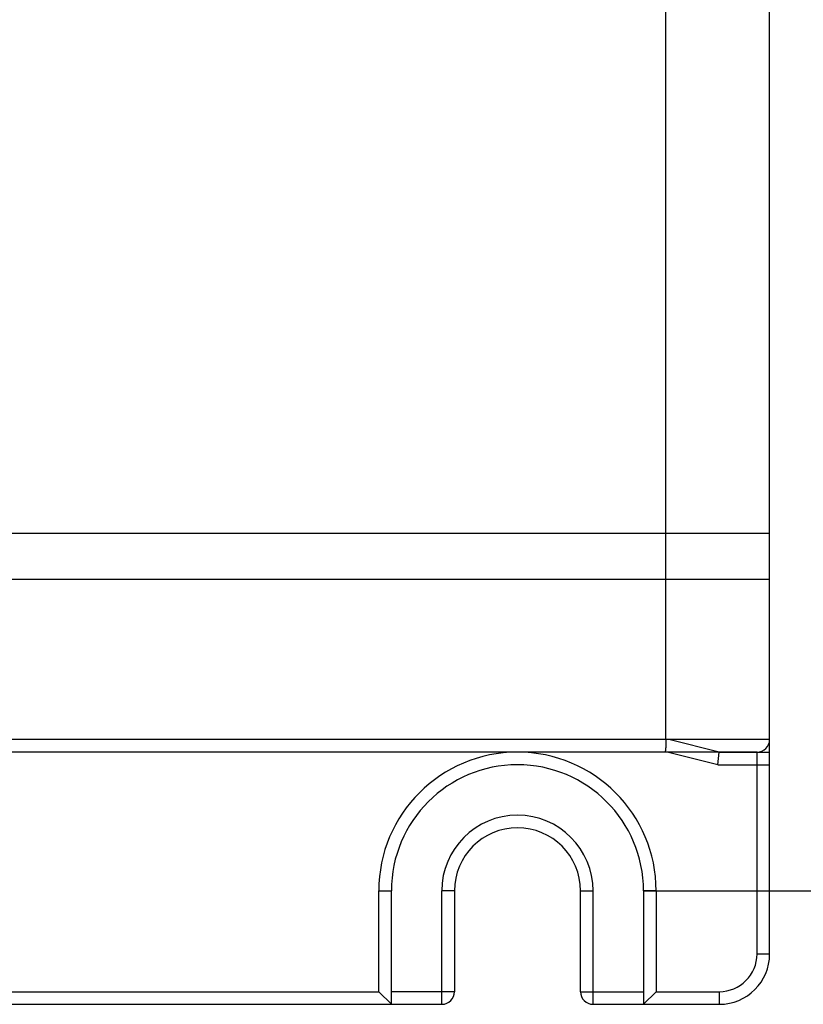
# Model space of a CAD drawing. Header units: millimetres. Extents: x 802 to 9345, y -804 to 1180.
# Tile 12 of 189: x 1118 to 1149, y -329 to -290. Entities that reach past the tile are written whole.
import ezdxf

# ---------------------------------------------------------------- set-up
doc = ezdxf.new("R2010")
doc.units = ezdxf.units.MM
doc.header["$LTSCALE"] = 30.734
doc.header["$PDMODE"] = 3
doc.header["$PDSIZE"] = 0.3
doc.layers.get('0').update_dxf_attribs({"linetype": 'CONTINUOUS'})
doc.layers.get('Defpoints').update_dxf_attribs({"linetype": 'CONTINUOUS'})
doc.layers.add('dimension', color=3, linetype='CONTINUOUS')
doc.styles.get("Standard").update_dxf_attribs({"font": 'txt', "width": 0.7})
doc.dimstyles.get("Standard").update_dxf_attribs({"dimtxt": 10, "dimasz": 10, "dimexe": 10, "dimexo": 3, "dimgap": 3, "dimtad": 1, "dimdec": 1, "dimdsep": 46, "dimtxsty": 'Standard', "dimcen": 10, "dimclrd": 2, "dimclre": 2, "dimclrt": 2, "dimadec": 0, "dimazin": 0, "dimtp": 0.01, "dimtm": 0.01, "dimtfac": 1, "dimtofl": 0, "dimtmove": 0, "dimatfit": 3, "dimfxl": 1, "dimtolj": 1, "dimarcsym": 0})

# ---------------------------------------------------------------- blocks, each defined once
blk = doc.blocks.new('*D378')
at = {"layer": 'Defpoints', "color": 0, "transparency": 16777216}
for p in [(1147.234, -168.975), (1147.234, -328.975), (1196.047, -328.975)]:
    blk.add_point(p, dxfattribs=at)
at = {"layer": 'dimension', "lineweight": -2, "transparency": 16777216}
for p, q in [((1152.234, -168.975), (1201.047, -168.975)), ((1196.047, -183.975), (1196.047, -313.975)), ((1152.234, -328.975), (1201.047, -328.975))]:
    blk.add_line(p, q, dxfattribs=at)
at = {"layer": 'dimension', "transparency": 16777216}
for points in [[(1193.547, -183.975), (1198.547, -183.975), (1196.047, -168.975)], [(1193.547, -313.975), (1198.547, -313.975), (1196.047, -328.975)]]:
    blk.add_solid(points, dxfattribs=at)
at = {"layer": 'dimension', "transparency": 16777216, "insert": (1176.047, -248.975), "char_height": 15, "attachment_point": 2, "rotation": 90}
blk.add_mtext('\\A1;160', dxfattribs=at)
blk = doc.blocks.new('*D93')
at = {"layer": 'Defpoints', "color": 0, "transparency": 16777216}
for p in [(1137.646, -174.475), (1137.646, -324.475), (1171.435, -324.475)]:
    blk.add_point(p, dxfattribs=at)
at = {"layer": 'dimension', "lineweight": -2, "transparency": 16777216}
for p, q in [((1142.646, -174.475), (1176.435, -174.475)), ((1171.435, -189.475), (1171.435, -309.475)), ((1142.646, -324.475), (1176.435, -324.475))]:
    blk.add_line(p, q, dxfattribs=at)
at = {"layer": 'dimension', "transparency": 16777216}
for points in [[(1168.935, -189.475), (1173.935, -189.475), (1171.435, -174.475)], [(1168.935, -309.475), (1173.935, -309.475), (1171.435, -324.475)]]:
    blk.add_solid(points, dxfattribs=at)
at = {"layer": 'dimension', "transparency": 16777216, "insert": (1158.935, -249.475), "char_height": 15, "attachment_point": 5, "rotation": 90}
blk.add_mtext('\\A1;150', dxfattribs=at)

msp = doc.modelspace()

# ---------------------------------------------------------------- linework, layer by layer
at = {"linetype": 'Continuous'}
for p, q in [((1147.646, -326.975), (1147.646, -170.975)), ((1143.534, -318.475), (1143.534, -282.685)), ((1147.646, -318.975), (1147.646, -284.52)), ((1147.646, -310.304), (1067.646, -310.304)), ((1147.646, -312.125), (1067.646, -312.125)), ((1147.646, -318.475), (1067.646, -318.475)), ((1143.646, -318.475), (1071.646, -318.475)), ((1145.646, -318.975), (1143.646, -318.475)), ((1147.146, -318.975), (1068.146, -318.975)), ((1145.585, -319.475), (1143.585, -318.975)), ((1145.585, -319.475), (1145.646, -318.975)), ((1145.646, -318.975), (1147.646, -318.975)), ((1147.146, -326.975), (1147.146, -318.975)), ((1145.585, -319.475), (1147.646, -319.475)), ((1132.146, -324.475), (1132.646, -324.475)), ((1132.146, -328.475), (1132.146, -324.475)), ((1132.646, -328.975), (1132.646, -324.475)), ((1135.146, -324.475), (1134.646, -324.475)), ((1134.646, -328.975), (1134.646, -324.475)), ((1135.146, -324.475), (1135.146, -328.475)), ((1140.146, -324.475), (1140.646, -324.475)), ((1140.146, -328.475), (1140.146, -324.475)), ((1140.646, -328.975), (1140.646, -324.475)), ((1143.146, -324.475), (1142.646, -324.475)), ((1142.646, -324.475), (1142.646, -328.975)), ((1143.146, -324.475), (1143.146, -328.475)), ((1147.146, -326.975), (1147.646, -326.975)), ((1083.146, -328.475), (1132.146, -328.475)), ((1132.146, -328.475), (1132.646, -328.975)), ((1135.146, -328.475), (1132.646, -328.475)), ((1140.146, -328.475), (1142.646, -328.475)), ((1142.646, -328.975), (1143.146, -328.475)), ((1143.146, -328.475), (1145.646, -328.475)), ((1145.646, -328.475), (1145.646, -328.975)), ((1080.646, -328.975), (1134.646, -328.975)), ((1140.646, -328.975), (1145.646, -328.975))]:
    msp.add_line(p, q, dxfattribs=at)
for centre, radius, start, end in [((1147.146, -318.475), 0.5, 270, 0), ((1137.646, -324.475), 5.5, 0, 180), ((1137.646, -324.475), 5, 0, 180), ((1137.646, -324.475), 3, 0, 180), ((1137.646, -324.475), 2.5, 0, 180), ((1145.646, -326.975), 2, 270, 0), ((1145.646, -326.975), 1.5, 270, 0), ((1134.646, -328.475), 0.5, 270, 0), ((1140.646, -328.475), 0.5, 180, 270)]:
    msp.add_arc(centre, radius, start, end, dxfattribs=at)
msp.add_open_spline([(1143.534, -318.475), (1143.534, -318.508), (1143.534, -318.572), (1143.531, -318.665), (1143.527, -318.75), (1143.522, -318.825), (1143.516, -318.879), (1143.511, -318.915), (1143.507, -318.936), (1143.503, -318.953), (1143.499, -318.964), (1143.496, -318.97), (1143.493, -318.973), (1143.49, -318.975), (1143.488, -318.975)], degree=3, knots=[0, 0, 0, 0, 0.192844, 0.378239, 0.549099, 0.698928, 0.822152, 0.87237, 0.914405, 0.947975, 0.972974, 0.982342, 0.98976, 1, 1, 1, 1], dxfattribs=at)

# ---------------------------------------------------------------- dimensions: what is measured, and where the dimension line sits
at = {"layer": 'dimension', "color": 3}
dim = msp.add_linear_dim(base=(1196.047, -328.975), p1=(1147.234, -168.975), p2=(1147.234, -328.975), angle=270, dimstyle='Standard', override={"dimscale": 5, "dimtxt": 3, "dimasz": 3, "dimexe": 1, "dimexo": 1, "dimgap": 1, "dimclrd": 256, "dimclre": 256, "dimclrt": 256}, dxfattribs=at)
dim.commit()
dim.dimension.update_dxf_attribs({"geometry": '*D378', "text_midpoint": (1196.047, -248.975), "dimtype": 160})
dim = msp.add_linear_dim(base=(1171.435, -324.475), p1=(1137.646, -174.475), p2=(1137.646, -324.475), angle=90, dimstyle='Standard', override={"dimscale": 5, "dimtxt": 3, "dimasz": 3, "dimexe": 1, "dimexo": 1, "dimgap": 1, "dimclrd": 256, "dimclre": 256, "dimclrt": 256}, dxfattribs=at)
dim.commit()
dim.dimension.update_dxf_attribs({"geometry": '*D93', "text_midpoint": (1158.935, -249.475)})

doc.saveas('drawing.dxf')
